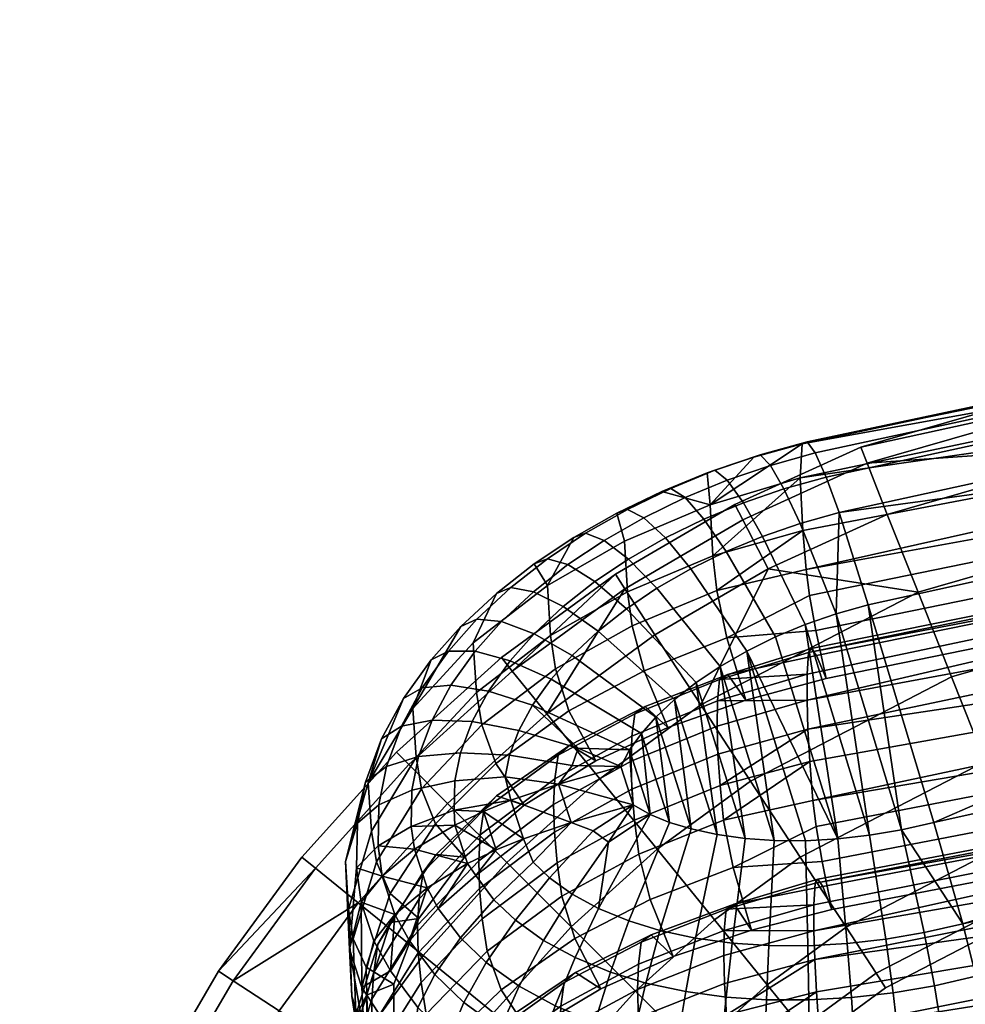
# Model space of a CAD drawing. Header units: millimetres. Extents: x -274 to 274, y -310 to 297.
# Tile 78 of 144: x -245 to -203, y 247 to 291. Entities that reach past the tile are written whole.
import ezdxf

# ---------------------------------------------------------------- set-up
doc = ezdxf.new("R2010")
doc.units = ezdxf.units.MM
doc.header["$MEASUREMENT"] = 0
doc.layers.add('operadlo', color=250, linetype='Continuous')
doc.layers.add('podnoz', color=7, linetype='Continuous')

msp = doc.modelspace()

# ---------------------------------------------------------------- meshes
at = {"layer": 'operadlo'}
mesh = msp.add_polyface(dxfattribs=at)
corners = [(-105.593, 271.911, 869.863), (-105.459, 270.289, 868.966), (-157.653, 263.179, 871.876), (-157.852, 264.778, 872.825), (-105.712, 274.118, 872.449), (-158.028, 266.93, 875.491), (-105.801, 277.304, 878.006), (-158.157, 270.007, 881.176), (-105.808, 279.881, 883.872), (-158.161, 272.471, 887.154), (-105.732, 280.649, 887.185), (-158.045, 273.179, 890.509), (-105.612, 280.408, 889.025), (-157.864, 272.908, 892.35), (-209.581, 255.982, 878.258), (-209.84, 260.45, 887.061), (-209.801, 259.165, 884.113), (-201.429, 230.851, 903.637), (-201.423, 229.381, 900.714), (-151.872, 242.052, 901.71), (-201.862, 235.342, 908.898), (-201.616, 233.771, 907.879), (-151.999, 244.226, 904.38), (-152.185, 245.833, 905.329), (-202.29, 237.478, 909.467), (-152.508, 248.001, 905.805), (-201.498, 232.604, 906.563), (-153.966, 266.207, 925.469), (-156.168, 275.906, 920.781), (-204.199, 255.003, 929.946), (-158.376, 282.869, 909.461), (-105.965, 290.751, 905.76), (-106.003, 289, 901.043), (-158.438, 281.221, 904.68), (-157.942, 282.581, 914.325), (-105.678, 290.553, 910.622), (-157.579, 281.554, 916.472), (-105.436, 289.559, 912.796), (-210.064, 271.868, 914.608), (-209.843, 271.952, 917.101), (-157.144, 280.006, 918.261), (-208.418, 268.812, 923.314), (-105.774, 283.259, 892.324), (-105.632, 281.631, 891.433), (-157.891, 274.082, 894.808), (-158.104, 275.682, 895.754), (-105.903, 285.484, 894.91), (-158.294, 277.846, 898.42), (-209.887, 266.266, 901.839), (-210.149, 270.349, 909.744), (-151.658, 250.288, 919.585), (-151.735, 253.008, 923.87), (-201.245, 242.004, 927.788), (-152.183, 257, 926.682), (-201.471, 243.79, 929.532), (-201.835, 245.879, 930.769), (-152.551, 259.321, 927.215), (-202.322, 248.158, 931.401), (-152.989, 261.684, 927.116), (-202.902, 250.496, 931.402), (-201.836, 236.461, 911.424), (-202.29, 237.478, 909.467), (-152.508, 248.001, 905.805), (-152.167, 247.019, 907.793), (-201.557, 236.16, 913.268), (-151.959, 246.758, 909.64), (-201.401, 236.352, 915.015), (-201.152, 239.435, 923.379), (-201.256, 237.345, 918.281), (-151.78, 247.491, 913.01), (-105.616, 266.041, 855.505), (-105.534, 262.893, 849.923), (-157.782, 256.108, 852.518), (-157.901, 259.16, 858.219), (-105.622, 268.583, 861.394), (-157.905, 261.6, 864.213), (-105.553, 269.333, 864.714), (-157.797, 262.295, 867.573), (-157.618, 253.967, 849.844), (-209.298, 245.726, 854.662), (-209.537, 250.185, 863.471), (-209.502, 248.903, 860.52), (-157.412, 243.324, 826.848), (-209.05, 235.522, 831.064), (-157.563, 245.444, 829.53), (-157.671, 248.451, 835.236), (-209.266, 239.96, 839.874), (-157.671, 250.846, 841.228), (-209.234, 238.685, 836.923), (-157.478, 237.934, 812.206), (-209.039, 229.796, 816.266), (-157.47, 240.277, 818.219)]
mesh.append_faces([[corners[k] for k in face] for face in [(0, 1, 2, 3), (4, 0, 3, 5), (6, 4, 5, 7), (8, 6, 7, 9), (10, 8, 9, 11), (12, 10, 11, 13), (3, 14, 5, 5), (7, 15, 9, 9), (5, 16, 7, 7), (17, 18, 19, 19), (20, 21, 22, 23), (24, 20, 23, 25), (22, 26, 19, 19), (27, 28, 29, 29), (30, 31, 32, 33), (34, 35, 31, 30), (36, 37, 35, 34), (33, 38, 30, 30), (30, 39, 34, 34), (40, 41, 28, 28), (42, 43, 44, 45), (46, 42, 45, 47), (32, 46, 47, 33), (45, 48, 47, 47), (47, 49, 33, 33), (50, 51, 52, 52), (51, 53, 54, 54), (55, 53, 56, 57), (58, 59, 57, 56), (58, 27, 59, 59), (60, 61, 62, 63), (64, 60, 63, 65), (66, 64, 65, 65), (67, 68, 69, 69), (65, 69, 66, 66), (69, 50, 67, 67), (70, 71, 72, 73), (74, 70, 73, 75), (76, 74, 75, 77), (78, 79, 72, 72), (73, 80, 75, 75), (72, 81, 73, 73), (82, 83, 84, 84), (85, 86, 87, 87), (84, 88, 85, 85), (89, 90, 91, 91)]])
mesh = msp.add_polyface(dxfattribs=at)
corners = [(-209.171, 253.26, 875.919), (-157.653, 263.179, 871.876), (-157.332, 261.014, 871.397), (-208.745, 251.124, 875.35), (-209.434, 254.824, 876.941), (-157.852, 264.778, 872.825), (-158.028, 266.93, 875.491), (-209.581, 255.982, 878.258), (-209.723, 257.716, 881.188), (-209.84, 261.606, 890.115), (-158.161, 272.471, 887.154), (-209.84, 260.45, 887.061), (-158.157, 270.007, 881.176), (-209.801, 259.165, 884.113), (-209.775, 262.573, 893.38), (-158.045, 273.179, 890.509), (-209.659, 262.753, 895.128), (-209.417, 262.443, 896.973), (-157.864, 272.908, 892.35), (-208.99, 261.417, 898.93), (-157.546, 271.919, 894.335), (-212.521, 262.64, 926.561), (-209.906, 254.194, 930.247), (-208.478, 254.273, 930.225), (-205.633, 254.677, 930.075), (-208.553, 264.294, 925.841), (-207.058, 254.435, 930.167), (-209.925, 263.817, 926.049), (-204.199, 255.003, 929.946), (-207.122, 264.7, 925.664), (-211.245, 263.268, 926.288), (-156.168, 275.906, 920.781), (-210.872, 269.86, 921.826), (-210.153, 268.323, 923.534), (-208.418, 268.812, 923.314), (-208.997, 270.387, 921.586), (-210.149, 270.349, 909.744), (-210.064, 271.868, 914.608), (-158.438, 281.221, 904.68), (-209.843, 271.952, 917.101), (-158.376, 282.869, 909.461), (-157.942, 282.581, 914.325), (-209.482, 271.457, 919.477), (-157.579, 281.554, 916.472), (-157.144, 280.006, 918.261), (-209.447, 263.546, 899.5), (-157.891, 274.082, 894.808), (-157.546, 271.919, 894.335), (-208.99, 261.417, 898.93), (-209.729, 265.108, 900.521), (-158.104, 275.682, 895.754), (-158.294, 277.846, 898.42), (-209.887, 266.266, 901.839), (-210.037, 268.001, 904.771), (-204.621, 250.104, 931.55), (-202.902, 250.496, 931.402), (-206.333, 249.809, 931.655), (-209.804, 249.513, 931.74), (-208.054, 249.612, 931.719), (-153.966, 266.207, 925.469), (-209.537, 251.336, 866.528), (-157.905, 261.6, 864.213), (-209.537, 250.185, 863.471), (-209.477, 252.3, 869.796), (-157.797, 262.295, 867.573), (-209.369, 252.475, 871.545), (-209.143, 252.158, 873.391), (-157.629, 262.015, 869.414), (-208.745, 251.124, 875.35), (-157.332, 261.014, 871.397)]
mesh.append_faces([[corners[k] for k in face] for face in [(0, 1, 2, 3), (4, 5, 1, 0), (6, 7, 8, 8), (7, 5, 4, 4), (9, 10, 11, 11), (11, 12, 13, 13), (13, 6, 8, 8), (9, 14, 10, 10), (15, 14, 16, 16), (17, 18, 15, 16), (19, 20, 18, 17), (15, 10, 14, 14), (21, 22, 23, 23), (24, 25, 26, 26), (26, 27, 23, 23), (28, 29, 24, 24), (27, 30, 23, 23), (25, 27, 26, 26), (24, 29, 25, 25), (31, 29, 28, 28), (32, 33, 34, 35), (33, 25, 34, 34), (34, 25, 29, 29), (36, 37, 38, 38), (37, 39, 40, 40), (41, 39, 42, 42), (42, 35, 43, 41), (44, 43, 35, 34), (31, 34, 29, 29), (45, 46, 47, 48), (49, 50, 46, 45), (51, 52, 53, 53), (52, 50, 49, 49), (36, 51, 53, 53), (54, 55, 24, 24), (24, 26, 56, 54), (55, 28, 24, 24), (57, 58, 23, 22), (58, 56, 26, 23), (59, 28, 55, 55), (60, 61, 62, 62), (60, 63, 61, 61), (64, 63, 65, 65), (66, 67, 64, 65), (68, 69, 67, 66), (64, 61, 63, 63)]])
mesh = msp.add_polyface(dxfattribs=at)
corners = [(-213.14, 252.993, 876.748), (-209.171, 253.26, 875.919), (-208.745, 251.124, 875.35), (-212.321, 250.211, 875.718), (-213.559, 255.109, 879.041), (-209.581, 255.982, 878.258), (-209.434, 254.824, 876.941), (-213.72, 256.649, 881.771), (-209.723, 257.716, 881.188), (-213.812, 258.044, 884.635), (-209.801, 259.165, 884.113), (-213.851, 259.298, 887.535), (-209.84, 260.45, 887.061), (-213.741, 261.37, 893.538), (-209.84, 261.606, 890.115), (-213.834, 260.415, 890.476), (-212.565, 260.455, 899.35), (-208.99, 261.417, 898.93), (-209.417, 262.443, 896.973), (-213.377, 261.589, 896.612), (-209.659, 262.753, 895.128), (-209.775, 262.573, 893.38), (-213.721, 261.949, 926.861), (-212.602, 254.292, 930.184), (-211.307, 254.202, 930.232), (-214.778, 261.238, 927.169), (-213.847, 254.465, 930.101), (-209.906, 254.194, 930.247), (-212.521, 262.64, 926.561), (-208.478, 254.273, 930.225), (-211.245, 263.268, 926.288), (-212.214, 271.275, 914.883), (-214.159, 269.15, 910.296), (-214.29, 270.572, 915.206), (-213.947, 270.685, 917.684), (-211.931, 271.372, 917.369), (-213.402, 270.24, 920.034), (-211.477, 270.899, 919.733), (-212.681, 269.239, 922.107), (-210.872, 269.86, 921.826), (-211.824, 267.745, 923.792), (-210.153, 268.323, 923.534), (-213.442, 267.075, 924.091), (-214.436, 268.514, 922.433), (-210.064, 271.868, 914.608), (-210.149, 270.349, 909.744), (-209.843, 271.952, 917.101), (-208.997, 270.387, 921.586), (-209.482, 271.457, 919.477), (-208.553, 264.294, 925.841), (-209.925, 263.817, 926.049), (-215.025, 266.3, 924.434), (-213.424, 263.224, 900.385), (-209.447, 263.546, 899.5), (-208.99, 261.417, 898.93), (-212.565, 260.455, 899.35), (-213.863, 265.336, 902.681), (-209.887, 266.266, 901.839), (-209.729, 265.108, 900.521), (-214.033, 266.878, 905.413), (-210.037, 268.001, 904.771), (-213.184, 249.632, 931.651), (-211.544, 249.52, 931.716), (-209.804, 249.513, 931.74), (-214.812, 249.856, 931.538), (-213.096, 251.361, 872.974), (-209.369, 252.475, 871.545), (-209.477, 252.3, 869.796), (-213.444, 251.15, 869.895), (-209.143, 252.158, 873.391)]
mesh.append_faces([[corners[k] for k in face] for face in [(0, 1, 2, 3), (4, 5, 6, 0), (0, 6, 1, 1), (7, 8, 4, 4), (9, 10, 7, 7), (11, 12, 10, 9), (13, 14, 15, 15), (16, 17, 18, 19), (19, 20, 21, 13), (15, 12, 11, 11), (4, 8, 5, 5), (7, 10, 8, 8), (15, 14, 12, 12), (19, 18, 20, 20), (13, 21, 14, 14), (22, 23, 24, 24), (23, 25, 26, 26), (27, 28, 24, 24), (22, 24, 28, 28), (28, 29, 30, 30), (31, 32, 33, 33), (34, 35, 31, 33), (36, 37, 35, 34), (38, 39, 37, 36), (40, 41, 39, 38), (42, 40, 38, 43), (32, 44, 45, 45), (35, 46, 44, 31), (44, 32, 31, 31), (47, 48, 37, 39), (35, 37, 48, 46), (49, 41, 40, 50), (51, 28, 30, 42), (42, 30, 50, 40), (52, 53, 54, 55), (56, 57, 58, 52), (52, 58, 53, 53), (59, 60, 56, 56), (32, 45, 59, 59), (56, 60, 57, 57), (59, 45, 60, 60), (61, 62, 24, 23), (62, 63, 27, 24), (23, 26, 64, 61), (65, 66, 67, 68), (65, 69, 66, 66)]])
mesh = msp.add_polyface(dxfattribs=at)
corners = [(-217.647, 258.854, 891.166), (-217.681, 257.728, 888.214), (-221.132, 255.809, 889.04), (-221.085, 256.948, 892.002), (-217.521, 259.848, 894.247), (-220.935, 257.995, 895.109), (-217.06, 260.172, 897.293), (-220.408, 258.454, 898.122), (-216.045, 259.229, 899.884), (-219.257, 257.748, 900.526), (-213.851, 259.298, 887.535), (-213.812, 258.044, 884.635), (-217.644, 256.481, 885.306), (-213.834, 260.415, 890.476), (-213.741, 261.37, 893.538), (-213.377, 261.589, 896.612), (-212.565, 260.455, 899.35), (-215.967, 255.01, 929.854), (-216.582, 259.689, 927.838), (-217.225, 258.966, 928.148), (-215.009, 254.717, 929.985), (-215.741, 260.477, 927.498), (-213.847, 254.465, 930.101), (-214.778, 261.238, 927.169), (-212.602, 254.292, 930.184), (-213.721, 261.949, 926.861), (-214.29, 270.572, 915.206), (-214.159, 269.15, 910.296), (-216.313, 269.747, 915.581), (-215.911, 269.881, 918.049), (-213.947, 270.685, 917.684), (-215.276, 269.47, 920.382), (-213.402, 270.24, 920.034), (-214.436, 268.514, 922.433), (-212.681, 269.239, 922.107), (-218.31, 268.782, 916.016), (-217.979, 267.524, 911.031), (-217.846, 268.942, 918.471), (-217.118, 268.573, 920.784), (-216.156, 267.672, 922.808), (-215.025, 266.3, 924.434), (-213.442, 267.075, 924.091), (-220.234, 267.69, 916.504), (-221.412, 265.554, 911.908), (-219.709, 267.882, 918.944), (-218.887, 267.563, 921.234), (-217.804, 266.729, 923.226), (-216.532, 265.434, 924.815), (-219.295, 265.73, 923.666), (-220.495, 266.489, 921.709), (-217.885, 264.525, 925.214), (-219.156, 263.522, 925.651), (-220.707, 264.617, 924.153), (-212.521, 262.64, 926.561), (-220.312, 262.442, 926.12), (-221.243, 261.39, 926.574), (-220.034, 258.307, 928.382), (-220.309, 257.545, 928.709), (-218.14, 257.5, 928.776), (-222.067, 260.234, 927.07), (-217.748, 258.235, 928.462), (-217.104, 261.756, 900.974), (-216.045, 259.229, 899.884), (-219.257, 257.748, 900.526), (-220.448, 259.97, 901.672), (-217.639, 263.761, 903.34), (-221.045, 261.845, 904.126), (-217.839, 265.274, 906.122), (-221.265, 263.326, 906.97), (-213.424, 263.224, 900.385), (-212.565, 260.455, 899.35), (-213.863, 265.336, 902.681), (-214.033, 266.878, 905.413)]
mesh.append_faces([[corners[k] for k in face] for face in [(0, 1, 2, 3), (4, 0, 3, 5), (6, 4, 5, 7), (8, 6, 7, 9), (10, 11, 12, 1), (13, 10, 1, 0), (14, 13, 0, 4), (15, 14, 4, 6), (16, 15, 6, 8), (17, 18, 19, 19), (18, 20, 21, 21), (21, 22, 23, 23), (24, 25, 23, 23), (26, 27, 28, 28), (29, 30, 26, 28), (31, 32, 30, 29), (33, 34, 32, 31), (35, 28, 27, 36), (37, 29, 28, 35), (38, 31, 29, 37), (39, 33, 31, 38), (40, 41, 33, 39), (42, 35, 36, 43), (44, 37, 35, 42), (45, 38, 37, 44), (46, 39, 38, 45), (47, 40, 39, 46), (48, 46, 45, 49), (50, 47, 46, 48), (51, 50, 48, 52), (50, 23, 25, 47), (47, 25, 53, 40), (23, 50, 51, 21), (54, 18, 21, 51), (55, 19, 18, 54), (56, 57, 58, 58), (59, 60, 19, 55), (56, 58, 60, 60), (61, 62, 63, 64), (65, 61, 64, 66), (67, 65, 66, 68), (36, 67, 68, 43), (69, 70, 62, 61), (71, 69, 61, 65), (72, 71, 65, 67), (27, 72, 67, 36)]])
mesh = msp.add_polyface(dxfattribs=at)
corners = [(-220.911, 256.717, 929.027), (-218.14, 257.5, 928.776), (-220.309, 257.545, 928.709), (-220.234, 267.69, 916.504), (-221.412, 265.554, 911.908), (-221.994, 266.521, 917.021), (-221.408, 266.75, 919.445), (-219.709, 267.882, 918.944), (-220.495, 266.489, 921.709), (-218.887, 267.563, 921.234), (-223.684, 265.199, 917.602), (-224.718, 262.997, 913.03), (-223.035, 265.473, 920.006), (-222.028, 265.282, 922.238), (-220.707, 264.617, 924.153), (-219.295, 265.73, 923.666), (-225.266, 263.732, 918.241), (-227.401, 260.086, 914.287), (-224.556, 264.062, 920.621), (-223.452, 263.957, 922.815), (-222.006, 263.405, 924.68), (-220.312, 262.442, 926.12), (-219.156, 263.522, 925.651), (-226.591, 262.242, 918.885), (-225.821, 262.635, 921.238), (-224.63, 262.628, 923.39), (-223.07, 262.203, 925.2), (-221.243, 261.39, 926.574), (-227.823, 260.52, 919.623), (-229.389, 256.764, 915.702), (-226.992, 260.995, 921.942), (-225.709, 261.115, 924.04), (-224.031, 260.854, 925.779), (-222.067, 260.234, 927.07), (-228.8, 258.727, 920.387), (-227.914, 259.298, 922.666), (-226.549, 259.566, 924.701), (-224.767, 259.5, 926.358), (-222.682, 259.106, 927.553), (-228.582, 257.491, 923.431), (-229.513, 256.801, 921.201), (-227.149, 257.941, 925.391), (-225.281, 258.111, 926.949), (-223.094, 257.995, 928.027), (-225.529, 256.857, 927.481), (-227.446, 256.438, 926.026), (-223.288, 257.031, 928.437), (-220.034, 258.307, 928.382), (-217.748, 258.235, 928.462), (-227.252, 257.907, 909.282), (-229.245, 254.611, 910.668), (-224.337, 259.35, 905.139), (-223.709, 257.631, 902.582), (-226.393, 254.94, 903.634), (-227.022, 256.502, 906.291), (-224.566, 260.793, 908.058), (-220.448, 259.97, 901.672), (-219.257, 257.748, 900.526), (-222.439, 255.779, 901.372), (-221.045, 261.845, 904.126), (-221.265, 263.326, 906.97)]
mesh.append_faces([[corners[k] for k in face] for face in [(0, 1, 2, 2), (3, 4, 5, 5), (6, 7, 3, 5), (8, 9, 7, 6), (10, 5, 4, 11), (12, 6, 5, 10), (13, 8, 6, 12), (14, 15, 8, 13), (16, 10, 11, 17), (18, 12, 10, 16), (19, 13, 12, 18), (20, 14, 13, 19), (21, 22, 14, 20), (16, 17, 23, 23), (24, 18, 16, 23), (25, 19, 18, 24), (26, 20, 19, 25), (27, 21, 20, 26), (28, 23, 17, 29), (30, 24, 23, 28), (31, 25, 24, 30), (32, 26, 25, 31), (33, 27, 26, 32), (28, 29, 34, 34), (35, 30, 28, 34), (36, 31, 30, 35), (37, 32, 31, 36), (38, 33, 32, 37), (39, 35, 34, 40), (41, 36, 35, 39), (42, 37, 36, 41), (43, 38, 37, 42), (44, 42, 41, 45), (46, 43, 42, 44), (47, 33, 38, 38), (47, 38, 43, 2), (48, 33, 47, 47), (46, 0, 2, 43), (17, 49, 50, 29), (51, 52, 53, 54), (55, 51, 54, 49), (11, 55, 49, 17), (56, 57, 58, 52), (59, 56, 52, 51), (60, 59, 51, 55), (4, 60, 55, 11)]])
mesh = msp.add_polyface(dxfattribs=at)
corners = [(-220.98, 253.202, 883.213), (-220.768, 251.72, 880.372), (-224.09, 249.273, 881.33), (-224.313, 250.719, 884.245), (-221.098, 254.567, 886.124), (-224.438, 252.064, 887.185), (-221.132, 255.809, 889.04), (-224.468, 253.301, 890.109), (-221.085, 256.948, 892.002), (-224.406, 254.458, 893.083), (-220.935, 257.995, 895.109), (-224.238, 255.571, 896.222), (-220.408, 258.454, 898.122), (-223.675, 256.195, 899.195), (-219.257, 257.748, 900.526), (-222.439, 255.779, 901.372), (-217.344, 253.587, 879.642), (-216.828, 251.576, 877.28), (-220.189, 249.838, 877.925), (-217.536, 255.1, 882.421), (-217.644, 256.481, 885.306), (-217.681, 257.728, 888.214), (-213.14, 252.993, 876.748), (-212.321, 250.211, 875.718), (-215.807, 249.034, 876.2), (-213.559, 255.109, 879.041), (-213.72, 256.649, 881.771), (-213.812, 258.044, 884.635), (-220.911, 256.717, 929.027), (-217.593, 255.789, 929.512), (-218.14, 257.5, 928.776), (-220.357, 255.005, 929.758), (-223.036, 255.995, 928.954), (-222.478, 254.283, 929.681), (-224.26, 255.496, 928.722), (-223.699, 253.785, 929.448), (-215.967, 255.01, 929.854), (-217.225, 258.966, 928.148), (-216.834, 255.366, 929.697), (-217.748, 258.235, 928.462), (-215.009, 254.717, 929.985), (-216.582, 259.689, 927.838), (-213.847, 254.465, 930.101), (-215.741, 260.477, 927.498), (-225.558, 255.552, 928.033), (-223.288, 257.031, 928.437), (-225.529, 256.857, 927.481), (-219.371, 254.637, 929.953), (-221.315, 252.534, 930.351), (-222.837, 250.647, 930.112), (-221.587, 249.749, 930.499), (-220.314, 251.813, 930.662), (-222.051, 253.24, 930.048), (-223.792, 251.565, 929.72), (-216.396, 250.196, 931.378), (-214.812, 249.856, 931.538), (-217.779, 250.619, 931.187), (-224.599, 252.638, 929.264), (-218.692, 254.135, 930.17), (-219.14, 251.176, 930.94), (-213.096, 251.361, 872.974), (-213.444, 251.15, 869.895), (-217.232, 249.68, 870.546), (-216.787, 249.995, 873.599)]
mesh.append_faces([[corners[k] for k in face] for face in [(0, 1, 2, 3), (4, 0, 3, 5), (6, 4, 5, 7), (8, 6, 7, 9), (10, 8, 9, 11), (12, 10, 11, 13), (14, 12, 13, 15), (16, 17, 18, 1), (19, 16, 1, 0), (20, 19, 0, 4), (21, 20, 4, 6), (22, 23, 24, 17), (25, 22, 17, 16), (26, 25, 16, 19), (27, 26, 19, 20), (28, 29, 30, 30), (31, 29, 28, 28), (32, 33, 31, 31), (34, 33, 32, 32), (28, 32, 31, 31), (33, 34, 35, 35), (36, 37, 38, 38), (38, 39, 29, 29), (40, 41, 36, 36), (42, 43, 40, 40), (39, 30, 29, 29), (37, 39, 38, 38), (32, 44, 34, 34), (45, 46, 44, 32), (32, 28, 45, 45), (31, 47, 29, 29), (48, 49, 50, 51), (52, 53, 49, 48), (54, 55, 42, 40), (56, 54, 40, 36), (33, 35, 57, 57), (52, 33, 57, 53), (58, 51, 59, 59), (58, 29, 47, 47), (58, 47, 48, 51), (38, 58, 59, 59), (59, 56, 36, 38), (58, 38, 29, 29), (52, 48, 47, 31), (33, 52, 31, 31), (60, 61, 62, 63)]])
mesh = msp.add_polyface(dxfattribs=at)
corners = [(-205.81, 236.732, 909.718), (-205.509, 233.828, 908.735), (-201.862, 235.342, 908.898), (-202.29, 237.478, 909.467), (-203.338, 241.531, 927.952), (-205.429, 241.176, 928.064), (-205.108, 238.649, 923.637), (-205.544, 242.978, 929.808), (-203.508, 243.327, 929.695), (-205.74, 245.098, 931.042), (-203.789, 245.434, 930.93), (-206.01, 247.419, 931.666), (-204.168, 247.737, 931.556), (-206.333, 249.809, 931.655), (-204.621, 250.104, 931.55), (-207.543, 240.938, 928.126), (-207.602, 242.744, 929.872), (-201.152, 239.435, 923.379), (-201.245, 242.004, 927.788), (-201.471, 243.79, 929.532), (-202.322, 248.158, 931.401), (-201.835, 245.879, 930.769), (-202.902, 250.496, 931.402), (-151.658, 250.288, 919.585), (-151.735, 253.008, 923.87), (-152.183, 257, 926.682), (-205.467, 235.485, 912.505), (-205.81, 236.732, 909.718), (-202.29, 237.478, 909.467), (-201.836, 236.461, 911.424), (-205.277, 235.675, 915.642), (-201.557, 236.16, 913.268), (-201.401, 236.352, 915.015), (-205.192, 236.614, 918.642), (-201.256, 237.345, 918.281), (-151.78, 247.491, 913.01), (-208.916, 243.002, 852.321), (-157.434, 252.372, 848.888), (-157.134, 250.208, 848.4), (-208.519, 240.862, 851.751), (-209.161, 244.568, 853.344), (-157.618, 253.967, 849.844), (-157.782, 256.108, 852.518), (-209.298, 245.726, 854.662), (-209.429, 247.456, 857.593), (-209.537, 250.185, 863.471), (-157.901, 259.16, 858.219), (-209.502, 248.903, 860.52), (-208.694, 232.799, 828.72), (-157.24, 241.736, 825.883), (-156.96, 239.573, 825.381), (-208.322, 230.656, 828.146), (-208.923, 234.366, 829.744), (-157.412, 243.324, 826.848), (-157.563, 245.444, 829.53), (-209.05, 235.522, 831.064), (-209.169, 237.246, 833.996), (-209.263, 241.104, 842.93), (-157.671, 250.846, 841.228), (-209.266, 239.96, 839.874), (-157.671, 248.451, 835.236), (-209.234, 238.685, 836.923), (-209.204, 242.059, 846.198), (-157.568, 251.516, 844.586), (-209.103, 242.229, 847.946), (-208.891, 241.906, 849.792), (-157.411, 251.223, 846.424), (-208.519, 240.862, 851.751), (-157.134, 250.208, 848.4), (-209.031, 230.932, 819.325), (-208.973, 231.877, 822.595), (-157.47, 240.277, 818.219), (-208.673, 231.709, 826.189), (-157.222, 240.608, 823.414), (-157.37, 240.917, 821.579), (-208.875, 232.041, 824.344)]
mesh.append_faces([[corners[k] for k in face] for face in [(0, 1, 2, 3), (4, 5, 6, 6), (7, 5, 4, 8), (9, 7, 8, 10), (11, 9, 10, 12), (13, 11, 12, 14), (5, 15, 6, 6), (16, 15, 5, 7), (6, 17, 18, 18), (8, 4, 18, 19), (18, 4, 6, 6), (20, 12, 10, 21), (8, 19, 21, 10), (12, 20, 22, 14), (17, 23, 18, 18), (18, 24, 19, 19), (25, 21, 19, 19), (26, 27, 28, 29), (30, 26, 31, 32), (26, 29, 31, 31), (33, 30, 34, 34), (6, 33, 17, 17), (30, 32, 34, 34), (33, 34, 17, 17), (35, 34, 32, 32), (36, 37, 38, 39), (40, 41, 37, 36), (42, 43, 44, 44), (43, 41, 40, 40), (45, 46, 47, 47), (47, 42, 44, 44), (48, 49, 50, 51), (52, 53, 49, 48), (54, 55, 56, 56), (55, 53, 52, 52), (57, 58, 59, 59), (59, 60, 61, 61), (61, 54, 56, 56), (57, 62, 58, 58), (63, 62, 64, 64), (65, 66, 63, 64), (67, 68, 66, 65), (63, 58, 62, 62), (69, 70, 71, 71), (72, 73, 74, 75), (74, 71, 70, 70)]])
mesh = msp.add_polyface(dxfattribs=at)
corners = [(-226.94, 252.79, 897.473), (-227.119, 251.61, 894.306), (-229.146, 248.343, 895.692), (-228.963, 249.589, 898.881), (-226.365, 253.58, 900.407), (-228.393, 250.545, 901.772), (-225.104, 253.46, 902.359), (-227.144, 250.73, 903.512), (-224.468, 253.301, 890.109), (-224.438, 252.064, 887.185), (-227.168, 249.198, 888.39), (-227.193, 250.43, 891.321), (-224.406, 254.458, 893.083), (-224.238, 255.571, 896.222), (-223.675, 256.195, 899.195), (-222.439, 255.779, 901.372), (-225.532, 254.89, 928.277), (-223.699, 253.785, 929.448), (-224.26, 255.496, 928.722), (-224.969, 253.178, 929), (-227.335, 253.812, 927.132), (-226.769, 252.1, 927.852), (-228.778, 252.621, 925.432), (-229.7, 251.454, 923.371), (-228.212, 250.908, 926.15), (-229.135, 249.74, 924.088), (-229.513, 256.801, 921.201), (-228.8, 258.727, 920.387), (-229.389, 256.764, 915.702), (-230.399, 253.272, 917.173), (-229.873, 254.98, 921.968), (-228.916, 255.795, 924.146), (-228.582, 257.491, 923.431), (-227.446, 256.438, 926.026), (-227.149, 257.941, 925.391), (-229.911, 252.992, 922.801), (-230.229, 249.37, 918.804), (-228.952, 253.958, 924.918), (-227.478, 254.831, 926.703), (-225.558, 255.552, 928.033), (-225.529, 256.857, 927.481), (-229.024, 253.247, 907.61), (-228.413, 251.84, 904.86), (-229.48, 248.566, 906.175), (-230.062, 249.824, 909.006), (-229.245, 254.611, 910.668), (-230.267, 251.147, 912.114), (-226.393, 254.94, 903.634), (-225.104, 253.46, 902.359), (-227.144, 250.73, 903.512), (-227.022, 256.502, 906.291), (-227.252, 257.907, 909.282), (-223.709, 257.631, 902.582), (-222.439, 255.779, 901.372), (-224.599, 252.638, 929.264), (-226.271, 251.181, 928.24), (-225.279, 249.862, 928.797), (-223.792, 251.565, 929.72), (-227.558, 249.74, 926.688)]
mesh.append_faces([[corners[k] for k in face] for face in [(0, 1, 2, 3), (4, 0, 3, 5), (6, 4, 5, 7), (8, 9, 10, 11), (12, 8, 11, 1), (13, 12, 1, 0), (14, 13, 0, 4), (15, 14, 4, 6), (16, 17, 18, 18), (19, 17, 16, 16), (20, 21, 19, 19), (22, 21, 20, 20), (19, 16, 20, 20), (23, 24, 22, 22), (21, 22, 24, 24), (25, 24, 23, 23), (26, 27, 28, 29), (26, 29, 30, 30), (31, 32, 26, 30), (33, 34, 32, 31), (35, 30, 29, 36), (37, 31, 30, 35), (38, 33, 31, 37), (39, 40, 33, 38), (23, 35, 36, 36), (20, 38, 37, 37), (37, 35, 22, 22), (23, 22, 35, 35), (37, 22, 20, 20), (18, 39, 16, 16), (16, 39, 38, 38), (38, 20, 16, 16), (41, 42, 43, 44), (45, 41, 44, 46), (28, 45, 46, 29), (47, 48, 49, 42), (50, 47, 42, 41), (51, 50, 41, 45), (52, 53, 48, 47), (54, 55, 56, 57), (21, 58, 55, 55), (58, 21, 24, 24), (17, 19, 54, 54), (19, 55, 54, 54), (55, 19, 21, 21)]])
mesh = msp.add_polyface(dxfattribs=at)
corners = [(-228.253, 244.51, 906.118), (-228.896, 242.073, 905.398), (-227.805, 243.07, 906.722), (-229.396, 243.676, 904.728), (-230.022, 246.203, 900.338), (-230.209, 244.895, 897.14), (-230.107, 241.024, 898.756), (-229.922, 242.396, 901.943), (-229.469, 247.315, 903.183), (-228.258, 247.801, 904.741), (-229.215, 245.909, 889.764), (-229.088, 244.607, 886.769), (-230.172, 241.158, 888.191), (-230.294, 242.434, 891.208), (-229.232, 247.138, 892.701), (-230.305, 243.662, 894.149), (-229.146, 248.343, 895.692), (-228.963, 249.589, 898.881), (-228.393, 250.545, 901.772), (-227.144, 250.73, 903.512), (-226.197, 244.894, 879.785), (-224.93, 243.395, 878.527), (-227.013, 240.694, 879.642), (-228.267, 241.824, 880.972), (-226.816, 246.466, 882.434), (-228.87, 243.24, 883.714), (-227.04, 247.874, 885.422), (-227.168, 249.198, 888.39), (-227.193, 250.43, 891.321), (-227.119, 251.61, 894.306), (-224.313, 250.719, 884.245), (-224.09, 249.273, 881.33), (-224.438, 252.064, 887.185), (-229.7, 251.454, 923.371), (-230.229, 249.37, 918.804), (-229.67, 247.657, 919.52), (-229.572, 245.575, 914.438), (-229.135, 249.74, 924.088), (-228.896, 243.308, 908.349), (-229.398, 244.91, 907.678), (-227.805, 243.07, 906.722), (-228.253, 244.51, 906.118), (-229.933, 246.004, 910.584), (-229.4, 244.328, 911.285), (-230.117, 247.276, 913.728), (-229.48, 248.566, 906.175), (-228.258, 247.801, 904.741), (-230.062, 249.824, 909.006), (-230.267, 251.147, 912.114), (-230.399, 253.272, 917.173), (-228.413, 251.84, 904.86), (-227.144, 250.73, 903.512), (-225.792, 245.435, 925.976), (-227.492, 244.313, 920.924), (-224.606, 241.896, 921.957), (-224.066, 244.188, 926.512), (-227.175, 246.768, 925.41), (-226.424, 248.231, 927.324), (-225.135, 246.991, 927.851), (-228.398, 248.401, 924.722), (-227.558, 249.74, 926.688), (-226.271, 251.181, 928.24), (-225.279, 249.862, 928.797), (-228.212, 250.908, 926.15), (-227.427, 242.253, 915.839), (-227.292, 241.059, 912.679), (-223.998, 245.496, 872.412), (-224.164, 244.388, 869.27), (-226.916, 241.577, 870.445), (-226.738, 242.754, 873.616)]
mesh.append_faces([[corners[k] for k in face] for face in [(0, 1, 2, 2), (3, 1, 0, 0), (4, 5, 6, 7), (8, 4, 7, 3), (9, 8, 3, 0), (10, 11, 12, 13), (14, 10, 13, 15), (16, 14, 15, 5), (17, 16, 5, 4), (18, 17, 4, 8), (19, 18, 8, 9), (20, 21, 22, 23), (24, 20, 23, 25), (26, 24, 25, 11), (27, 26, 11, 10), (28, 27, 10, 14), (29, 28, 14, 16), (30, 31, 24, 26), (32, 30, 26, 27), (33, 34, 35, 35), (36, 35, 34, 34), (37, 33, 35, 35), (38, 39, 40, 40), (39, 41, 40, 40), (42, 39, 38, 38), (43, 36, 44, 44), (34, 44, 36, 36), (38, 43, 42, 42), (44, 42, 43, 43), (45, 46, 41, 39), (47, 45, 39, 42), (48, 47, 42, 44), (49, 48, 44, 34), (50, 51, 46, 45), (52, 53, 54, 55), (52, 56, 53, 53), (57, 56, 52, 58), (59, 35, 53, 56), (60, 59, 56, 57), (61, 60, 57, 62), (37, 35, 59, 59), (60, 63, 59, 59), (37, 59, 63, 63), (64, 36, 43, 65), (53, 35, 36, 64), (66, 67, 68, 69)]])
mesh = msp.add_polyface(dxfattribs=at)
corners = [(-207.711, 244.872, 931.107), (-207.602, 242.744, 929.872), (-205.544, 242.978, 929.808), (-205.74, 245.098, 931.042), (-207.864, 247.206, 931.731), (-206.01, 247.419, 931.666), (-208.054, 249.612, 931.719), (-206.333, 249.809, 931.655), (-209.713, 240.822, 928.136), (-209.136, 238.278, 923.716), (-205.108, 238.649, 923.637), (-207.543, 240.938, 928.126), (-209.711, 242.628, 929.885), (-209.727, 244.759, 931.123), (-209.758, 247.1, 931.75), (-209.804, 249.513, 931.74), (-211.897, 240.835, 928.091), (-213.041, 238.345, 923.615), (-211.831, 242.639, 929.846), (-211.748, 244.767, 931.089), (-211.649, 247.107, 931.721), (-211.544, 249.52, 931.716), (-213.994, 240.982, 927.994), (-213.861, 242.778, 929.754), (-213.677, 244.898, 931.006), (-213.447, 247.228, 931.647), (-213.184, 249.632, 931.651), (-213.087, 236.317, 918.586), (-209.2, 236.25, 918.704), (-205.467, 235.485, 912.505), (-209.307, 235.053, 912.549), (-209.383, 236.228, 909.863), (-205.81, 236.732, 909.718), (-205.192, 236.614, 918.642), (-209.244, 235.292, 915.68), (-205.277, 235.675, 915.642), (-212.877, 242.783, 853.097), (-208.916, 243.002, 852.321), (-208.519, 240.862, 851.751), (-212.096, 239.992, 852.07), (-213.275, 244.902, 855.389), (-209.298, 245.726, 854.662), (-209.161, 244.568, 853.344), (-213.428, 246.441, 858.119), (-209.429, 247.456, 857.593), (-213.515, 247.834, 860.985), (-209.502, 248.903, 860.52), (-213.55, 249.085, 863.887), (-209.537, 250.185, 863.471), (-213.444, 251.15, 869.895), (-209.537, 251.336, 866.528), (-213.533, 250.199, 866.831), (-212.321, 250.211, 875.718), (-208.745, 251.124, 875.35), (-209.143, 252.158, 873.391), (-213.096, 251.361, 872.974), (-209.477, 252.3, 869.796), (-213.249, 237.66, 837.332), (-209.234, 238.685, 836.923), (-213.17, 236.272, 834.467), (-213.279, 238.906, 840.234), (-209.266, 239.96, 839.874), (-213.173, 240.957, 846.242), (-209.263, 241.104, 842.93), (-213.261, 240.013, 843.177), (-212.096, 239.992, 852.07), (-208.519, 240.862, 851.751), (-208.891, 241.906, 849.792), (-212.838, 241.157, 849.322), (-209.103, 242.229, 847.946), (-209.204, 242.059, 846.198), (-209.169, 237.246, 833.996)]
mesh.append_faces([[corners[k] for k in face] for face in [(0, 1, 2, 3), (4, 0, 3, 5), (6, 4, 5, 7), (8, 9, 10, 11), (12, 8, 11, 1), (13, 12, 1, 0), (14, 13, 0, 4), (15, 14, 4, 6), (16, 17, 9, 8), (18, 16, 8, 12), (19, 18, 12, 13), (20, 19, 13, 14), (21, 20, 14, 15), (16, 22, 17, 17), (23, 22, 16, 18), (24, 23, 18, 19), (25, 24, 19, 20), (26, 25, 20, 21), (9, 17, 27, 28), (29, 30, 31, 32), (33, 28, 34, 35), (10, 9, 28, 33), (36, 37, 38, 39), (40, 41, 42, 36), (36, 42, 37, 37), (43, 44, 40, 40), (45, 46, 43, 43), (47, 48, 46, 45), (49, 50, 51, 51), (52, 53, 54, 55), (51, 48, 47, 47), (40, 44, 41, 41), (43, 46, 44, 44), (51, 50, 48, 48), (49, 56, 50, 50), (57, 58, 59, 59), (60, 61, 58, 57), (62, 63, 64, 64), (65, 66, 67, 68), (68, 69, 70, 62), (64, 61, 60, 60), (59, 58, 71, 71), (64, 63, 61, 61), (68, 67, 69, 69), (62, 70, 63, 63)]])
mesh = msp.add_polyface(dxfattribs=at)
corners = [(-223.477, 247.546, 878.78), (-222.235, 245.675, 877.585), (-224.93, 243.395, 878.527), (-226.197, 244.894, 879.785), (-224.09, 249.273, 881.33), (-226.816, 246.466, 882.434), (-220.189, 249.838, 877.925), (-219.031, 247.598, 876.791), (-220.768, 251.72, 880.372), (-216.828, 251.576, 877.28), (-215.807, 249.034, 876.2), (-215.624, 245.168, 930.865), (-215.92, 243.065, 929.602), (-213.861, 242.778, 929.754), (-213.677, 244.898, 931.006), (-215.249, 247.477, 931.52), (-213.447, 247.228, 931.647), (-214.812, 249.856, 931.538), (-213.184, 249.632, 931.651), (-217.557, 245.582, 930.666), (-217.976, 243.508, 929.387), (-217.02, 247.856, 931.339), (-216.396, 250.196, 931.378), (-219.296, 246.114, 930.422), (-219.838, 244.079, 929.123), (-218.597, 248.337, 931.12), (-217.779, 250.619, 931.187), (-221.756, 244.869, 928.77), (-222.213, 243.177, 926.954), (-220.202, 242.346, 927.327), (-221.069, 246.841, 930.097), (-220.18, 248.987, 930.831), (-219.14, 251.176, 930.94), (-223.513, 245.823, 928.353), (-224.066, 244.188, 926.512), (-222.674, 247.711, 929.717), (-221.587, 249.749, 930.499), (-220.314, 251.813, 930.662), (-225.135, 246.991, 927.851), (-225.792, 245.435, 925.976), (-224.135, 248.762, 929.266), (-222.837, 250.647, 930.112), (-225.279, 249.862, 928.797), (-226.424, 248.231, 927.324), (-223.792, 251.565, 929.72), (-223.444, 246.111, 875.393), (-223.998, 245.496, 872.412), (-226.738, 242.754, 873.616), (-226.172, 243.534, 876.557), (-222.235, 245.675, 877.585), (-224.93, 243.395, 878.527), (-220.859, 245.694, 865.279), (-220.828, 244.454, 862.362), (-224.198, 241.996, 863.369), (-224.226, 243.232, 866.294), (-220.812, 246.831, 868.244), (-224.164, 244.388, 869.27), (-220.664, 247.874, 871.354), (-220.151, 248.323, 874.374), (-219.031, 247.598, 876.791), (-217.355, 246.321, 861.599), (-217.254, 244.942, 858.713), (-220.716, 243.089, 859.452), (-217.39, 247.567, 864.509), (-217.356, 248.689, 867.462), (-217.232, 249.68, 870.546), (-216.787, 249.995, 873.599), (-215.807, 249.034, 876.2), (-213.428, 246.441, 858.119), (-213.275, 244.902, 855.389), (-217.069, 243.429, 855.934), (-213.515, 247.834, 860.985), (-213.55, 249.085, 863.887), (-213.533, 250.199, 866.831), (-213.444, 251.15, 869.895), (-212.321, 250.211, 875.718), (-213.096, 251.361, 872.974)]
mesh.append_faces([[corners[k] for k in face] for face in [(0, 1, 2, 3), (4, 0, 3, 5), (6, 7, 1, 0), (8, 6, 0, 4), (9, 10, 7, 6), (11, 12, 13, 14), (15, 11, 14, 16), (17, 15, 16, 18), (19, 20, 12, 11), (21, 19, 11, 15), (22, 21, 15, 17), (23, 24, 20, 19), (25, 23, 19, 21), (26, 25, 21, 22), (27, 28, 29, 24), (30, 27, 24, 23), (31, 30, 23, 25), (32, 31, 25, 26), (33, 34, 28, 27), (35, 33, 27, 30), (36, 35, 30, 31), (37, 36, 31, 32), (38, 39, 34, 33), (40, 38, 33, 35), (41, 40, 35, 36), (42, 43, 38, 40), (44, 42, 40, 41), (45, 46, 47, 48), (49, 45, 48, 50), (51, 52, 53, 54), (55, 51, 54, 56), (57, 55, 56, 46), (58, 57, 46, 45), (59, 58, 45, 49), (60, 61, 62, 52), (63, 60, 52, 51), (64, 63, 51, 55), (65, 64, 55, 57), (66, 65, 57, 58), (67, 66, 58, 59), (68, 69, 70, 61), (71, 68, 61, 60), (72, 71, 60, 63), (73, 72, 63, 64), (74, 73, 64, 65), (75, 76, 66, 67)]])
at = {"layer": 'podnoz'}
mesh = msp.add_polyface(dxfattribs=at)
corners = [(0, 254.772, 10.951), (0, 254, 15), (-185, 254, 15), (-185, 254.772, 10.951), (0, 260.951, 4.772), (0, 257.222, 7.222), (-185, 257.222, 7.222), (-185, 260.951, 4.772), (0, 269.049, 4.772), (0, 265, 4), (-185, 265, 4), (-185, 269.049, 4.772), (0, 275.228, 10.951), (0, 272.778, 7.222), (-185, 272.778, 7.222), (-185, 275.228, 10.951), (0, 275.228, 19.049), (0, 276, 15), (-185, 276, 15), (-185, 275.228, 19.049), (0, 269.049, 25.228), (0, 272.778, 22.778), (-185, 272.778, 22.778), (-185, 269.049, 25.228), (0, 260.951, 25.228), (0, 265, 26), (-185, 265, 26), (-185, 260.951, 25.228), (0, 254.772, 19.049), (0, 257.222, 22.778), (-185, 257.222, 22.778), (-185, 254.772, 19.049), (-199.64, 251.98, 10.951), (-192.237, 254.108, 10.951), (-192.097, 253.349, 15), (-199.355, 251.262, 15), (-200.542, 254.257, 7.222), (-192.683, 256.517, 7.222), (-201.914, 257.725, 4.772), (-193.361, 260.184, 4.772), (-203.405, 261.49, 4), (-194.098, 264.165, 4), (-204.895, 265.254, 4.772), (-194.835, 268.147, 4.772), (-206.268, 268.721, 7.222), (-195.514, 271.813, 7.222), (-207.169, 270.999, 10.951), (-195.959, 274.222, 10.951), (-207.454, 271.717, 15), (-196.1, 274.982, 15), (-207.169, 270.999, 19.049), (-195.959, 274.222, 19.049), (-206.268, 268.721, 22.778), (-195.514, 271.813, 22.778), (-204.895, 265.254, 25.228), (-194.835, 268.147, 25.228), (-203.405, 261.49, 26), (-194.098, 264.165, 26), (-201.914, 257.725, 25.228), (-193.361, 260.184, 25.228), (-200.542, 254.257, 22.778), (-192.683, 256.517, 22.778), (-199.64, 251.98, 19.049), (-192.237, 254.108, 19.049), (-206.764, 248.289, 10.951), (-206.341, 247.643, 15), (-208.104, 250.34, 7.222), (-210.145, 253.461, 4.772), (-212.36, 256.85, 4), (-211.578, 266.302, 7.222), (-211.578, 266.302, 22.778), (-212.36, 256.85, 26), (-214.576, 260.239, 25.228), (-210.145, 253.461, 25.228), (-208.104, 250.34, 22.778), (-206.764, 248.289, 19.049)]
mesh.append_faces([[corners[k] for k in face] for face in [(0, 1, 2, 3), (4, 5, 6, 7), (5, 0, 3, 6), (8, 9, 10, 11), (12, 13, 14, 15), (13, 8, 11, 14), (9, 4, 7, 10), (16, 17, 18, 19), (20, 21, 22, 23), (21, 16, 19, 22), (24, 25, 26, 27), (28, 29, 30, 31), (1, 28, 31, 2), (29, 24, 27, 30), (25, 20, 23, 26), (17, 12, 15, 18), (32, 33, 34, 35), (36, 37, 33, 32), (38, 39, 37, 36), (40, 41, 39, 38), (42, 43, 41, 40), (44, 45, 43, 42), (45, 44, 46, 46), (47, 45, 46, 46), (47, 46, 48, 48), (49, 47, 48, 48), (48, 50, 51, 51), (51, 49, 48, 48), (50, 52, 53, 53), (53, 51, 50, 50), (54, 55, 53, 52), (56, 57, 55, 54), (58, 59, 57, 56), (60, 61, 59, 58), (62, 63, 61, 60), (35, 34, 63, 62), (64, 32, 35, 65), (66, 36, 32, 64), (67, 38, 36, 66), (68, 40, 38, 67), (69, 44, 42, 42), (54, 52, 70, 70), (71, 56, 54, 72), (73, 58, 56, 71), (74, 60, 58, 73), (75, 62, 60, 74), (65, 35, 62, 75), (3, 2, 34, 33), (7, 6, 37, 39), (6, 3, 33, 37), (11, 10, 41, 43), (15, 14, 45, 47), (14, 11, 43, 45), (10, 7, 39, 41), (18, 15, 47, 49), (22, 19, 51, 53), (26, 23, 55, 57), (23, 22, 53, 55), (30, 27, 59, 61), (2, 31, 63, 34), (31, 30, 61, 63), (27, 26, 57, 59), (49, 51, 19, 18)]])
mesh = msp.add_polyface(dxfattribs=at)
corners = [(-214.576, 260.239, 4.772), (-204.895, 265.254, 4.772), (-203.405, 261.49, 4), (-212.36, 256.85, 4), (-216.617, 263.36, 7.222), (-211.578, 266.302, 7.222), (-212.705, 268.477, 10.951), (-207.169, 270.999, 10.951), (-206.268, 268.721, 7.222), (-217.957, 265.41, 10.951), (-213.06, 269.163, 15), (-207.454, 271.717, 15), (-218.38, 266.057, 15), (-217.957, 265.41, 19.049), (-212.705, 268.477, 19.049), (-207.169, 270.999, 19.049), (-216.617, 263.36, 22.778), (-211.578, 266.302, 22.778), (-206.268, 268.721, 22.778), (-214.576, 260.239, 25.228), (-204.895, 265.254, 25.228), (-211.621, 247.771, 7.222), (-208.104, 250.34, 7.222), (-206.764, 248.289, 10.951), (-210.077, 245.87, 10.951), (-213.973, 250.666, 4.772), (-210.145, 253.461, 4.772), (-216.525, 253.809, 4), (-219.079, 256.952, 4.772), (-221.43, 259.846, 7.222), (-222.974, 261.747, 10.951), (-223.461, 262.347, 15), (-222.974, 261.747, 19.049), (-221.43, 259.846, 22.778), (-219.079, 256.952, 25.228), (-216.525, 253.809, 26), (-212.36, 256.85, 26), (-213.973, 250.666, 25.228), (-210.145, 253.461, 25.228), (-211.621, 247.771, 22.778), (-208.104, 250.34, 22.778), (-210.077, 245.87, 19.049), (-206.764, 248.289, 19.049), (-217.492, 247.492, 4.772), (-214.855, 244.855, 7.222), (-220.355, 250.355, 4), (-223.218, 253.219, 4.772), (-225.855, 255.855, 7.222), (-227.587, 257.587, 10.951), (-228.133, 258.134, 15), (-227.587, 257.587, 19.049), (-225.855, 255.855, 22.778), (-223.218, 253.219, 25.228), (-220.355, 250.355, 26), (-217.492, 247.492, 25.228), (-214.855, 244.855, 22.778), (-226.951, 249.078, 4.772), (-223.809, 246.525, 4), (-229.846, 251.43, 7.222), (-231.747, 252.974, 10.951), (-232.347, 253.461, 15), (-231.747, 252.974, 19.049), (-229.846, 251.43, 22.778), (-226.951, 249.078, 25.228), (-223.809, 246.525, 26), (-220.666, 243.972, 25.228), (-233.36, 246.617, 7.222), (-230.239, 244.576, 4.772), (-235.41, 247.957, 10.951), (-236.057, 248.38, 15), (-235.41, 247.957, 19.049), (-233.36, 246.617, 22.778), (-230.239, 244.576, 25.228)]
mesh.append_faces([[corners[k] for k in face] for face in [(0, 1, 2, 3), (0, 4, 5, 5), (1, 0, 5, 5), (6, 7, 8, 5), (9, 6, 5, 4), (10, 11, 7, 6), (12, 10, 6, 9), (13, 14, 10, 12), (14, 15, 11, 10), (16, 17, 14, 13), (17, 18, 15, 14), (17, 16, 19, 19), (19, 20, 17, 17), (21, 22, 23, 24), (25, 26, 22, 21), (27, 3, 26, 25), (28, 0, 3, 27), (29, 4, 0, 28), (9, 4, 29, 29), (29, 30, 9, 9), (12, 9, 30, 30), (30, 31, 12, 12), (32, 13, 12, 12), (31, 32, 12, 12), (33, 16, 13, 13), (32, 33, 13, 13), (34, 19, 16, 33), (35, 36, 19, 34), (37, 38, 36, 35), (39, 40, 38, 37), (41, 42, 40, 39), (43, 25, 21, 44), (45, 27, 25, 43), (46, 28, 27, 45), (47, 29, 28, 46), (48, 30, 29, 47), (49, 31, 30, 48), (50, 32, 31, 49), (51, 33, 32, 50), (52, 34, 33, 51), (53, 35, 34, 52), (54, 37, 35, 53), (55, 39, 37, 54), (56, 46, 45, 57), (58, 47, 46, 56), (59, 48, 47, 58), (60, 49, 48, 59), (61, 50, 49, 60), (62, 51, 50, 61), (63, 52, 51, 62), (64, 53, 52, 63), (65, 54, 53, 64), (66, 58, 56, 67), (58, 66, 68, 68), (59, 58, 68, 68), (59, 68, 69, 69), (60, 59, 69, 69), (69, 70, 61, 61), (61, 60, 69, 69), (70, 71, 62, 62), (62, 61, 70, 70), (72, 63, 62, 71)]])
mesh = msp.add_polyface(dxfattribs=at)
corners = [(-210.077, 245.87, 10.951), (-206.764, 248.289, 10.951), (-206.341, 247.643, 15), (-209.59, 245.271, 15), (-206.764, 248.289, 19.049), (-210.077, 245.87, 19.049), (-213.123, 243.123, 10.951), (-212.577, 242.577, 15), (-214.855, 244.855, 7.222), (-211.621, 247.771, 7.222), (-213.123, 243.123, 19.049), (-211.621, 247.771, 22.778), (-214.855, 244.855, 22.778), (-215.87, 240.077, 10.951), (-215.271, 239.59, 15), (-217.771, 241.621, 7.222), (-220.666, 243.972, 4.772), (-217.492, 247.492, 4.772), (-223.809, 246.525, 4), (-220.355, 250.355, 4), (-217.771, 241.621, 22.778), (-217.492, 247.492, 25.228), (-220.666, 243.972, 25.228), (-215.87, 240.077, 19.049), (-218.289, 236.764, 10.951), (-217.643, 236.341, 15), (-220.339, 238.104, 7.222), (-223.461, 240.145, 4.772), (-226.85, 242.361, 4), (-230.239, 244.576, 4.772), (-226.951, 249.078, 4.772), (-226.85, 242.361, 26), (-223.809, 246.525, 26), (-226.951, 249.078, 25.228), (-230.239, 244.576, 25.228), (-223.461, 240.145, 25.228), (-220.339, 238.104, 22.778), (-218.289, 236.764, 19.049), (-221.98, 229.64, 10.951), (-221.262, 229.356, 15), (-224.258, 230.542, 7.222), (-227.725, 231.915, 4.772), (-231.49, 233.405, 4), (-235.255, 234.895, 4.772), (-236.303, 241.578, 7.222), (-233.36, 246.617, 7.222), (-238.722, 236.268, 7.222), (-238.478, 242.705, 10.951), (-235.41, 247.957, 10.951), (-241, 237.17, 10.951), (-239.164, 243.06, 15), (-236.057, 248.38, 15), (-241.718, 237.454, 15), (-241, 237.17, 19.049), (-238.478, 242.705, 19.049), (-235.41, 247.957, 19.049), (-238.722, 236.268, 22.778), (-236.303, 241.578, 22.778), (-233.36, 246.617, 22.778), (-235.255, 234.895, 25.228), (-231.49, 233.405, 26), (-227.725, 231.915, 25.228), (-224.258, 230.542, 22.778), (-221.98, 229.64, 19.049), (-230.136, 223.609, 4.772), (-226.474, 222.911, 7.222), (-234.114, 224.368, 4), (-238.091, 225.127, 4.772), (-241.754, 225.825, 7.222), (-244.16, 226.284, 10.951), (-244.919, 226.429, 15), (-244.16, 226.284, 19.049), (-241.754, 225.825, 22.778), (-238.091, 225.127, 25.228), (-234.114, 224.368, 26), (-230.136, 223.609, 25.228), (-226.474, 222.911, 22.778)]
mesh.append_faces([[corners[k] for k in face] for face in [(0, 1, 2, 3), (3, 2, 4, 5), (6, 0, 3, 7), (8, 9, 0, 6), (10, 5, 11, 12), (7, 3, 5, 10), (13, 6, 7, 14), (15, 8, 6, 13), (16, 17, 8, 15), (18, 19, 17, 16), (20, 12, 21, 22), (23, 10, 12, 20), (14, 7, 10, 23), (24, 13, 14, 25), (26, 15, 13, 24), (27, 16, 15, 26), (28, 18, 16, 27), (29, 30, 18, 28), (31, 32, 33, 34), (35, 22, 32, 31), (36, 20, 22, 35), (37, 23, 20, 36), (25, 14, 23, 37), (38, 24, 25, 39), (40, 26, 24, 38), (41, 27, 26, 40), (42, 28, 27, 41), (43, 29, 28, 42), (44, 45, 29, 29), (43, 46, 44, 44), (29, 43, 44, 44), (47, 48, 45, 44), (49, 47, 44, 46), (50, 51, 48, 47), (52, 50, 47, 49), (53, 54, 50, 52), (54, 55, 51, 50), (56, 57, 54, 53), (57, 58, 55, 54), (57, 56, 59, 59), (34, 58, 57, 57), (59, 34, 57, 57), (60, 31, 34, 59), (61, 35, 31, 60), (62, 36, 35, 61), (63, 37, 36, 62), (39, 25, 37, 63), (64, 41, 40, 65), (66, 42, 41, 64), (67, 43, 42, 66), (68, 46, 43, 67), (49, 46, 68, 68), (68, 69, 49, 49), (52, 49, 69, 69), (69, 70, 52, 52), (71, 53, 52, 52), (70, 71, 52, 52), (72, 56, 53, 53), (71, 72, 53, 53), (73, 59, 56, 72), (74, 60, 59, 73), (75, 61, 60, 74), (76, 62, 61, 75)]])

doc.saveas('drawing.dxf')
